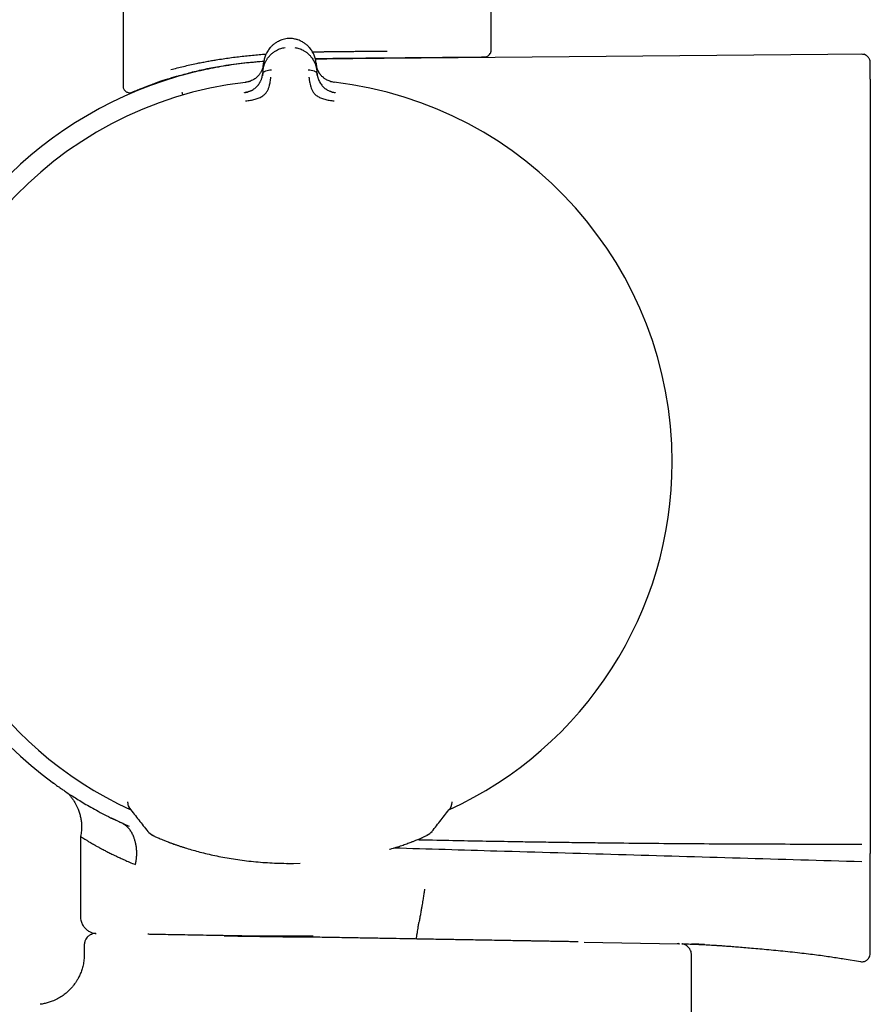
# Model space of a CAD drawing. Header units: millimetres. Extents: x 8 to 1762, y 12 to 2803.
# Tile 49 of 118: x 537 to 588, y 1571 to 1629. Entities that reach past the tile are written whole.
import ezdxf

# ---------------------------------------------------------------- set-up
doc = ezdxf.new("R2010")
doc.units = ezdxf.units.MM

msp = doc.modelspace()

# ---------------------------------------------------------------- linework, layer by layer
at = {"color": 7, "linetype": 'Continuous', "lineweight": 30}
for p, q in [((543.549, 2107.58), (543.549, 1625.186)), ((565.449, 1627.318), (565.449, 2107.58)), ((553.313, 1628.009), (553.313, 1628.01)), ((555.118, 1626.823), (555.124, 1626.785)), ((587.662, 1627.084), (559.078, 1626.835)), ((551.868, 1626.079), (551.855, 1625.927)), ((551.868, 1626.079), (551.91, 1626.555)), ((551.908, 1626.512), (551.903, 1626.478)), ((555.031, 1626.555), (555.073, 1626.079)), ((555.086, 1625.927), (555.073, 1626.079)), ((546.735, 1625.774), (546.795, 1625.78)), ((544.673, 1625.057), (544.749, 1625.087)), ((543.827, 1582.555), (543.826, 1582.614)), ((543.827, 1582.555), (543.827, 1582.554)), ((562.997, 1582.234), (563.066, 1582.345)), ((563.112, 1582.517), (563.114, 1582.558)), ((563.114, 1582.558), (563.115, 1582.614)), ((563.114, 1582.557), (563.114, 1582.558)), ((541.023, 1580.573), (541.023, 1575.804)), ((553.355, 1578.965), (553.687, 1578.963)), ((553.687, 1578.963), (554.076, 1578.973)), ((541.239, 1574.097), (541.239, 1573.557)), ((570.611, 1574.297), (570.431, 1574.3)), ((570.967, 1574.281), (576.575, 1574.183)), ((576.653, 1574.182), (576.575, 1574.183)), ((577.368, 1544.334), (577.368, 1573.491)), ((586.441, 1573.28), (587.415, 1573.119))]:
    msp.add_line(p, q, dxfattribs=at)
at = {"color": 7, "linetype": 'Continuous', "lineweight": 30, "flags": 128}
for points in [[(546.251, 1580.229), (546.246, 1580.231), (546.231, 1580.237)], [(560.691, 1580.229), (560.696, 1580.231), (560.711, 1580.237)]]:
    msp.add_lwpolyline(points, dxfattribs=at)
at = {"color": 7, "linetype": 'Continuous', "lineweight": 30}
for centre, radius, start, end in [((553.399, 1602.931), 23.753, 106.14117, 233.90746), ((553.471, 1602.824), 22.74, 96.67494, 179.99681), ((553.471, 1602.824), 22.741, 0, 83.32507), ((553.471, 1602.824), 22.741, 179.99682, 245.40836), ((553.471, 1602.824), 22.741, 294.59339, 0), ((544.327, 1582.558), 0.5, 180.40295, 218.12938), ((544.327, 1582.553), 0.499, 200.29094, 218.14886), ((562.614, 1582.555), 0.499, 321.94429, 334.75096), ((545.568, 1581.297), 0.7, 218.12923, 249.8891), ((545.106, 1580.643), 0.221, 359.28896, 0.71104), ((561.375, 1581.298), 0.7, 290.11586, 321.96715)]:
    msp.add_arc(centre, radius, start, end, dxfattribs=at)
for points, knots in [([(553.313, 1628.01), (553.258, 1628.001), (553.15, 1627.983), (552.996, 1627.937), (552.852, 1627.88), (552.702, 1627.804), (552.552, 1627.706), (552.408, 1627.585), (552.263, 1627.433), (552.129, 1627.246), (552.018, 1627.023), (551.941, 1626.791), (551.92, 1626.634), (551.91, 1626.555)], [0, 0, 0, 0, 0.062795, 0.124858, 0.186758, 0.248837, 0.332083, 0.415771, 0.499389, 0.624191, 0.74929, 0.874694, 1, 1, 1, 1]), ([(553.628, 1628.01), (553.575, 1628.014), (553.47, 1628.021), (553.364, 1628.013), (553.311, 1628.01)], [0, 0, 0, 0, 0.495954, 1, 1, 1, 1]), ([(553.856, 1627.961), (553.828, 1627.969), (553.754, 1627.991), (553.676, 1628.003), (553.627, 1628.01)], [0, 0, 0, 0, 0.3695253, 1, 1, 1, 1]), ([(555.032, 1626.555), (555.021, 1626.634), (555, 1626.791), (554.924, 1627.023), (554.812, 1627.246), (554.678, 1627.433), (554.533, 1627.585), (554.389, 1627.705), (554.239, 1627.804), (554.089, 1627.88), (553.967, 1627.93), (553.888, 1627.952), (553.859, 1627.96)], [0, 0, 0, 0, 0.137792, 0.27569, 0.413249, 0.550481, 0.642428, 0.734454, 0.825997, 0.894267, 0.962342, 1, 1, 1, 1]), ([(551.868, 1626.079), (551.868, 1626.079), (551.869, 1626.08), (551.869, 1626.083), (551.87, 1626.093), (551.872, 1626.113), (551.876, 1626.148), (551.882, 1626.189), (551.89, 1626.234), (551.899, 1626.28), (551.911, 1626.333), (551.927, 1626.391), (551.948, 1626.455), (551.974, 1626.525), (552.004, 1626.596), (552.038, 1626.665), (552.073, 1626.729), (552.109, 1626.788), (552.145, 1626.841), (552.181, 1626.89), (552.246, 1626.973), (552.349, 1627.083), (552.501, 1627.21), (552.652, 1627.305), (552.794, 1627.374), (552.923, 1627.423), (553.052, 1627.46), (553.14, 1627.475), (553.183, 1627.482)], [0, 0, 0, 0, 0.000168, 0.001366, 0.004586, 0.016604, 0.036112, 0.063203, 0.085536, 0.111339, 0.140658, 0.173547, 0.210058, 0.250245, 0.293157, 0.333715, 0.371864, 0.407554, 0.440746, 0.471406, 0.499508, 0.598574, 0.690499, 0.775233, 0.835887, 0.893463, 0.948098, 1, 1, 1, 1]), ([(553.758, 1627.482), (553.801, 1627.475), (553.888, 1627.461), (554.016, 1627.424), (554.145, 1627.375), (554.253, 1627.323), (554.341, 1627.272), (554.411, 1627.226), (554.479, 1627.176), (554.545, 1627.121), (554.608, 1627.063), (554.669, 1627.001), (554.732, 1626.928), (554.799, 1626.84), (554.848, 1626.763), (554.88, 1626.707), (554.895, 1626.679), (554.91, 1626.65), (554.925, 1626.62), (554.94, 1626.588), (554.954, 1626.556), (554.981, 1626.49), (555.013, 1626.398), (555.042, 1626.286), (555.057, 1626.204), (555.065, 1626.148), (555.07, 1626.113), (555.072, 1626.093), (555.072, 1626.083), (555.073, 1626.08), (555.073, 1626.08), (555.073, 1626.079), (555.073, 1626.079)], [0, 0, 0, 0, 0.051373, 0.105665, 0.163102, 0.223828, 0.260047, 0.297372, 0.335805, 0.375343, 0.415981, 0.457712, 0.500527, 0.55796, 0.625151, 0.641553, 0.65843, 0.675777, 0.69359, 0.711864, 0.730595, 0.749776, 0.826538, 0.888784, 0.93693, 0.964012, 0.983495, 0.995471, 0.998664, 0.999564, 0.99984, 1, 1, 1, 1]), ([(554.818, 1627.219), (554.915, 1627.221), (555.047, 1627.224), (555.214, 1627.228), (555.321, 1627.23), (555.429, 1627.232), (555.537, 1627.234), (555.646, 1627.236), (555.756, 1627.238), (555.907, 1627.24), (556.105, 1627.243), (556.356, 1627.246), (556.623, 1627.248), (556.906, 1627.251), (557.205, 1627.253), (557.505, 1627.255), (557.869, 1627.258), (558.291, 1627.26), (558.776, 1627.263), (559.09, 1627.265), (559.248, 1627.266)], [0, 0, 0, 0, 0.063098, 0.086278, 0.109623, 0.133133, 0.156809, 0.18065, 0.204656, 0.228828, 0.280189, 0.335446, 0.394597, 0.457644, 0.524585, 0.595422, 0.660094, 0.773396, 0.886698, 1, 1, 1, 1]), ([(565.048, 1626.918), (565.081, 1626.921), (565.141, 1626.926), (565.229, 1626.962), (565.317, 1627.022), (565.389, 1627.109), (565.439, 1627.214), (565.445, 1627.284), (565.449, 1627.322)], [0, 0, 0, 0, 0.157689, 0.284562, 0.452053, 0.664265, 0.816668, 1, 1, 1, 1]), ([(546.387, 1626.164), (546.511, 1626.197), (546.755, 1626.264), (547.137, 1626.358), (547.52, 1626.447), (547.829, 1626.513), (548.06, 1626.56), (548.209, 1626.59), (548.358, 1626.619), (548.507, 1626.646), (548.654, 1626.673), (548.8, 1626.699), (548.946, 1626.724), (549.176, 1626.762), (549.494, 1626.812), (549.902, 1626.871), (550.313, 1626.924), (550.723, 1626.973), (551.133, 1627.016), (551.542, 1627.054), (551.851, 1627.081), (552.024, 1627.092), (552.061, 1627.095)], [0, 0, 0, 0, 0.082097, 0.161303, 0.23762, 0.31105, 0.339111, 0.366726, 0.393897, 0.420623, 0.446904, 0.472741, 0.498135, 0.523084, 0.592212, 0.660201, 0.727054, 0.79278, 0.857383, 0.92087, 0.983247, 1, 1, 1, 1]), ([(546.795, 1625.78), (546.921, 1625.816), (547.172, 1625.889), (547.573, 1625.999), (547.992, 1626.105), (548.431, 1626.204), (548.888, 1626.294), (549.397, 1626.383), (549.958, 1626.467), (550.571, 1626.546), (551.198, 1626.614), (551.652, 1626.657), (551.899, 1626.675), (551.93, 1626.677)], [0, 0, 0, 0, 0.091365, 0.182405, 0.273344, 0.364738, 0.455687, 0.546417, 0.657754, 0.767605, 0.876409, 0.984635, 1, 1, 1, 1]), ([(551.925, 1626.648), (551.89, 1626.646), (551.624, 1626.628), (551.138, 1626.583), (550.475, 1626.51), (549.838, 1626.422), (549.217, 1626.319), (548.606, 1626.201), (548, 1626.067), (547.396, 1625.918), (546.996, 1625.805), (546.795, 1625.749)], [0, 0, 0, 0, 0.020046, 0.153354, 0.280552, 0.403348, 0.52341, 0.642216, 0.760908, 0.88015, 1, 1, 1, 1]), ([(554.983, 1626.82), (555.048, 1626.821), (555.338, 1626.828), (555.852, 1626.836), (556.52, 1626.844), (557.181, 1626.85), (557.829, 1626.856), (558.465, 1626.861), (558.874, 1626.865), (559.078, 1626.867)], [0, 0, 0, 0, 0.045646, 0.205155, 0.36436, 0.523255, 0.682705, 0.841653, 1, 1, 1, 1]), ([(559.078, 1626.835), (558.764, 1626.833), (558.141, 1626.827), (557.218, 1626.818), (556.322, 1626.807), (555.584, 1626.796), (555.145, 1626.785), (554.994, 1626.782)], [0, 0, 0, 0, 0.230782, 0.457666, 0.677677, 0.888753, 1, 1, 1, 1]), ([(559.078, 1626.866), (559.223, 1626.868), (559.511, 1626.87), (559.931, 1626.874), (560.339, 1626.877), (560.735, 1626.881), (561.119, 1626.884), (561.558, 1626.888), (562.041, 1626.892), (562.55, 1626.897), (563.017, 1626.901), (563.414, 1626.904), (563.747, 1626.907), (564.023, 1626.909), (564.268, 1626.912), (564.481, 1626.913), (564.673, 1626.915), (564.837, 1626.916), (564.961, 1626.918), (565.038, 1626.918), (565.047, 1626.918), (565.052, 1626.918)], [0, 0, 0, 0, 0.040972, 0.081773, 0.122491, 0.163211, 0.20402, 0.245004, 0.308904, 0.372486, 0.436078, 0.500011, 0.55117, 0.602083, 0.65292, 0.703847, 0.755034, 0.816406, 0.877498, 0.938601, 1, 1, 1, 1]), ([(587.996, 1626.576), (587.994, 1626.615), (587.989, 1626.688), (587.955, 1626.782), (587.916, 1626.851), (587.873, 1626.908), (587.817, 1626.963), (587.736, 1627.02), (587.624, 1627.067), (587.538, 1627.073), (587.492, 1627.076)], [0, 0, 0, 0, 0.148487, 0.275942, 0.375859, 0.450029, 0.545478, 0.672569, 0.826931, 1, 1, 1, 1]), ([(551.906, 1626.507), (551.906, 1626.506), (551.906, 1626.505), (551.905, 1626.497), (551.903, 1626.481), (551.9, 1626.454), (551.895, 1626.422), (551.888, 1626.387), (551.88, 1626.351), (551.87, 1626.311), (551.857, 1626.265), (551.841, 1626.215), (551.818, 1626.155), (551.789, 1626.088), (551.752, 1626.018), (551.712, 1625.953), (551.671, 1625.893), (551.619, 1625.827), (551.553, 1625.755), (551.469, 1625.68), (551.382, 1625.616), (551.289, 1625.559), (551.19, 1625.509), (551.08, 1625.466), (550.959, 1625.429), (550.873, 1625.416), (550.828, 1625.409)], [0, 0, 0, 0, 0.000491, 0.00471, 0.016802, 0.036352, 0.063454, 0.085778, 0.111551, 0.140816, 0.173613, 0.20998, 0.249951, 0.306472, 0.35978, 0.409814, 0.456539, 0.499944, 0.569692, 0.634786, 0.695347, 0.751725, 0.809512, 0.868825, 0.931233, 1, 1, 1, 1]), ([(551.855, 1625.927), (551.859, 1625.945), (551.867, 1625.98), (551.908, 1626.025), (551.963, 1626.064), (552.058, 1626.106), (552.196, 1626.142), (552.315, 1626.146), (552.374, 1626.148)], [0, 0, 0, 0, 0.111321, 0.223608, 0.341847, 0.467306, 0.733252, 1, 1, 1, 1]), ([(554.567, 1626.148), (554.627, 1626.146), (554.746, 1626.142), (554.884, 1626.106), (554.978, 1626.064), (555.034, 1626.025), (555.074, 1625.98), (555.082, 1625.945), (555.086, 1625.927)], [0, 0, 0, 0, 0.266748, 0.532694, 0.658153, 0.776392, 0.888679, 1, 1, 1, 1]), ([(555.36, 1625.788), (555.346, 1625.802), (555.289, 1625.857), (555.218, 1625.961), (555.158, 1626.065), (555.122, 1626.146), (555.096, 1626.212), (555.069, 1626.298), (555.045, 1626.401), (555.037, 1626.476), (555.034, 1626.513)], [0, 0, 0, 0, 0.063265, 0.254719, 0.436428, 0.502971, 0.589139, 0.706568, 0.855027, 1, 1, 1, 1]), ([(556.114, 1625.409), (556.068, 1625.416), (555.98, 1625.429), (555.856, 1625.467), (555.746, 1625.512), (555.659, 1625.556), (555.588, 1625.598), (555.525, 1625.641), (555.453, 1625.696), (555.381, 1625.763), (555.315, 1625.835), (555.259, 1625.908), (555.208, 1625.985), (555.161, 1626.071), (555.13, 1626.14), (555.11, 1626.189), (555.099, 1626.219), (555.088, 1626.252), (555.077, 1626.289), (555.066, 1626.329), (555.056, 1626.374), (555.047, 1626.417), (555.042, 1626.455), (555.038, 1626.482), (555.036, 1626.497), (555.036, 1626.504), (555.036, 1626.506), (555.035, 1626.506), (555.035, 1626.507), (555.035, 1626.507), (555.035, 1626.507), (555.035, 1626.507)], [0, 0, 0, 0, 0.069381, 0.134474, 0.194647, 0.249723, 0.286616, 0.328877, 0.376647, 0.440744, 0.499958, 0.554703, 0.614664, 0.6798, 0.750013, 0.76892, 0.790509, 0.814753, 0.841618, 0.871065, 0.903043, 0.937492, 0.964713, 0.984146, 0.995886, 0.998893, 0.999683, 0.9999, 0.999964, 0.999986, 1, 1, 1, 1]), ([(587.996, 1625.599), (587.996, 1625.699), (587.996, 1625.897), (587.996, 1626.132), (587.996, 1626.32), (587.996, 1626.459), (587.996, 1626.543), (587.996, 1626.58), (587.996, 1626.573), (587.996, 1626.572)], [0, 0, 0, 0, 0.160025, 0.320044, 0.48006, 0.640073, 0.800083, 0.960093, 1, 1, 1, 1]), ([(544.019, 1624.797), (544.026, 1624.799), (544.038, 1624.803), (544.092, 1624.824), (544.162, 1624.853), (544.246, 1624.887), (544.339, 1624.924), (544.434, 1624.962), (544.526, 1624.999), (544.614, 1625.034), (544.701, 1625.068), (544.788, 1625.103), (544.89, 1625.143), (545.008, 1625.188), (545.144, 1625.241), (545.293, 1625.299), (545.457, 1625.362), (545.652, 1625.433), (545.88, 1625.511), (546.147, 1625.597), (546.432, 1625.685), (546.639, 1625.744), (546.735, 1625.771)], [0, 0, 0, 0, 0.073324, 0.141588, 0.204807, 0.26299, 0.316146, 0.364287, 0.405093, 0.441463, 0.474002, 0.50647, 0.539559, 0.582615, 0.626747, 0.67197, 0.718762, 0.769615, 0.823871, 0.882382, 0.945113, 1, 1, 1, 1]), ([(544.749, 1625.085), (544.749, 1625.085), (544.746, 1625.084), (544.756, 1625.088), (544.779, 1625.097), (544.819, 1625.112), (544.873, 1625.133), (544.944, 1625.16), (545.03, 1625.193), (545.131, 1625.231), (545.249, 1625.274), (545.384, 1625.323), (545.537, 1625.377), (545.706, 1625.436), (545.891, 1625.499), (546.093, 1625.565), (546.311, 1625.634), (546.544, 1625.706), (546.711, 1625.755), (546.795, 1625.779)], [0, 0, 0, 0, 0.0052913, 0.06461, 0.1239288, 0.1836752, 0.2434218, 0.303819, 0.3642165, 0.4250465, 0.4858768, 0.5489725, 0.6123887, 0.6759204, 0.7401254, 0.8044462, 0.8694446, 0.9345599, 1, 1, 1, 1]), ([(550.834, 1624.301), (550.932, 1624.314), (551.123, 1624.339), (551.396, 1624.398), (551.647, 1624.474), (551.859, 1624.594), (552.023, 1624.742), (552.138, 1624.904), (552.205, 1625.064), (552.264, 1625.244), (552.303, 1625.426), (552.324, 1625.58), (552.332, 1625.666), (552.336, 1625.708), (552.338, 1625.721), (552.338, 1625.725), (552.338, 1625.727)], [0, 0, 0, 0, 0.117772, 0.228252, 0.33124, 0.427014, 0.515099, 0.595624, 0.669421, 0.735797, 0.846044, 0.926768, 0.978141, 0.992758, 0.997301, 1, 1, 1, 1]), ([(551.072, 1624.874), (551.082, 1624.878), (551.114, 1624.89), (551.167, 1624.915), (551.247, 1624.957), (551.336, 1625.013), (551.43, 1625.086), (551.511, 1625.163), (551.569, 1625.229), (551.611, 1625.284), (551.642, 1625.328), (551.672, 1625.375), (551.7, 1625.424), (551.726, 1625.475), (551.751, 1625.528), (551.777, 1625.59), (551.805, 1625.673), (551.837, 1625.788), (551.849, 1625.877), (551.855, 1625.927)], [0, 0, 0, 0, 0.018132, 0.064173, 0.107397, 0.186267, 0.261849, 0.334432, 0.404206, 0.44212, 0.481506, 0.522393, 0.564801, 0.608741, 0.654216, 0.701221, 0.769414, 0.86945, 1, 1, 1, 1]), ([(551.859, 1625.948), (551.856, 1625.92), (551.851, 1625.871), (551.841, 1625.821), (551.837, 1625.8)], [0, 0, 0, 0, 0.578244, 1, 1, 1, 1]), ([(554.603, 1625.727), (554.603, 1625.722), (554.606, 1625.703), (554.61, 1625.659), (554.617, 1625.589), (554.629, 1625.492), (554.651, 1625.364), (554.686, 1625.218), (554.738, 1625.061), (554.805, 1624.901), (554.92, 1624.74), (555.084, 1624.592), (555.296, 1624.474), (555.546, 1624.398), (555.819, 1624.339), (556.009, 1624.314), (556.107, 1624.301)], [0, 0, 0, 0, 0.007539, 0.032602, 0.07418, 0.124929, 0.188679, 0.265565, 0.331914, 0.405634, 0.486045, 0.573984, 0.669568, 0.772326, 0.882537, 1, 1, 1, 1]), ([(555.104, 1625.804), (555.1, 1625.825), (555.091, 1625.873), (555.085, 1625.92), (555.083, 1625.948)], [0, 0, 0, 0, 0.417317, 1, 1, 1, 1]), ([(555.086, 1625.927), (555.089, 1625.904), (555.094, 1625.861), (555.105, 1625.798), (555.118, 1625.742), (555.131, 1625.692), (555.144, 1625.649), (555.157, 1625.613), (555.18, 1625.55), (555.22, 1625.46), (555.286, 1625.346), (555.355, 1625.248), (555.43, 1625.163), (555.497, 1625.1), (555.557, 1625.051), (555.605, 1625.015), (555.657, 1624.981), (555.724, 1624.941), (555.8, 1624.901), (555.86, 1624.878), (555.887, 1624.868)], [0, 0, 0, 0, 0.058859, 0.112383, 0.160403, 0.202787, 0.239438, 0.27028, 0.295263, 0.401213, 0.498949, 0.58861, 0.657533, 0.729241, 0.766205, 0.80396, 0.842534, 0.88194, 0.947023, 1, 1, 1, 1]), ([(587.996, 1625.599), (587.996, 1625.597), (587.996, 1625.592), (587.996, 1625.561), (587.996, 1625.514), (587.996, 1625.45), (587.996, 1625.373), (587.996, 1625.285), (587.996, 1625.189), (587.996, 1625.122), (587.996, 1625.088)], [0, 0, 0, 0, 0.124215, 0.249696, 0.373386, 0.499492, 0.623169, 0.749327, 0.874114, 1, 1, 1, 1]), ([(543.549, 1625.204), (543.551, 1625.164), (543.555, 1625.092), (543.595, 1625), (543.639, 1624.934), (543.686, 1624.887), (543.74, 1624.846), (543.812, 1624.812), (543.909, 1624.787), (543.981, 1624.794), (544.02, 1624.797)], [0, 0, 0, 0, 0.164918, 0.303369, 0.415102, 0.499977, 0.584923, 0.696542, 0.834947, 1, 1, 1, 1]), ([(544.021, 1624.798), (544.026, 1624.799), (544.037, 1624.802), (544.078, 1624.818), (544.132, 1624.84), (544.196, 1624.866), (544.267, 1624.895), (544.34, 1624.924), (544.411, 1624.953), (544.477, 1624.98), (544.54, 1625.005), (544.593, 1625.026), (544.627, 1625.039), (544.64, 1625.044)], [0, 0, 0, 0, 0.141538, 0.273095, 0.394805, 0.506759, 0.609022, 0.701634, 0.780138, 0.850095, 0.911509, 0.964495, 1, 1, 1, 1]), ([(551.112, 1624.888), (551.056, 1624.867), (550.944, 1624.824), (550.823, 1624.8), (550.762, 1624.788)], [0, 0, 0, 0, 0.497112, 1, 1, 1, 1]), ([(551.084, 1625.469), (551.049, 1625.457), (550.965, 1625.431), (550.878, 1625.419), (550.827, 1625.412)], [0, 0, 0, 0, 0.41958, 1, 1, 1, 1]), ([(556.168, 1624.79), (556.109, 1624.802), (555.992, 1624.825), (555.883, 1624.867), (555.829, 1624.888)], [0, 0, 0, 0, 0.5028804, 1, 1, 1, 1]), ([(556.126, 1625.41), (556.079, 1625.416), (556.012, 1625.424), (555.947, 1625.442), (555.929, 1625.448)], [0, 0, 0, 0, 0.710576, 1, 1, 1, 1]), ([(587.996, 1625.088), (587.996, 1622.947), (587.996, 1618.665), (587.996, 1612.241), (587.996, 1605.818), (587.996, 1599.394), (587.996, 1592.971), (587.996, 1586.547), (587.996, 1582.265), (587.996, 1580.124)], [0, 0, 0, 0, 0.1428721, 0.2857294, 0.4285778, 0.5714231, 0.7142713, 0.8571283, 1, 1, 1, 1]), ([(547.113, 1624.65), (547.109, 1624.662), (547.097, 1624.704), (547.084, 1624.75), (547.072, 1624.79), (547.071, 1624.795), (547.07, 1624.798)], [0, 0, 0, 0, 0.123528, 0.42912, 0.723354, 1, 1, 1, 1]), ([(550.773, 1624.796), (550.818, 1624.803), (550.893, 1624.814), (550.965, 1624.838), (550.995, 1624.847)], [0, 0, 0, 0, 0.5881039, 1, 1, 1, 1]), ([(550.775, 1624.787), (550.775, 1624.787), (550.773, 1624.795), (550.773, 1624.796), (550.773, 1624.797)], [0, 0, 0, 0, 0.001512, 1, 1, 1, 1]), ([(555.939, 1624.849), (555.972, 1624.839), (556.046, 1624.815), (556.124, 1624.803), (556.168, 1624.796)], [0, 0, 0, 0, 0.430037, 1, 1, 1, 1]), ([(556.168, 1624.797), (556.168, 1624.796), (556.168, 1624.795), (556.167, 1624.786), (556.167, 1624.786)], [0, 0, 0, 0, 0.955707, 1, 1, 1, 1]), ([(539.444, 1583.71), (539.436, 1583.716), (539.411, 1583.734), (539.4, 1583.741), (539.406, 1583.737), (539.406, 1583.737)], [0, 0, 0, 0, 0.330875, 0.999409, 1, 1, 1, 1]), ([(539.406, 1583.737), (539.409, 1583.735), (539.415, 1583.73), (539.464, 1583.695), (539.541, 1583.64), (539.65, 1583.562), (539.791, 1583.463), (539.963, 1583.344), (540.168, 1583.205), (540.416, 1583.042), (540.709, 1582.854), (541.051, 1582.642), (541.43, 1582.417), (541.846, 1582.18), (542.302, 1581.933), (542.8, 1581.677), (543.163, 1581.505), (543.347, 1581.417)], [0, 0, 0, 0, 0.062376, 0.125029, 0.187282, 0.249307, 0.311275, 0.37336, 0.435728, 0.498545, 0.569452, 0.640227, 0.711069, 0.781451, 0.852462, 0.925272, 1, 1, 1, 1]), ([(540.251, 1583.151), (540.273, 1583.129), (540.316, 1583.083), (540.386, 1583.003), (540.45, 1582.924), (540.511, 1582.843), (540.587, 1582.733), (540.675, 1582.594), (540.764, 1582.429), (540.838, 1582.272), (540.909, 1582.097), (540.977, 1581.895), (541.034, 1581.661), (541.063, 1581.468), (541.075, 1581.322), (541.079, 1581.223), (541.08, 1581.122), (541.076, 1581.015), (541.066, 1580.887), (541.049, 1580.736), (541.031, 1580.625), (541.022, 1580.566)], [0, 0, 0, 0, 0.039053, 0.076794, 0.112535, 0.148314, 0.18406, 0.255136, 0.323066, 0.383326, 0.439931, 0.524137, 0.609994, 0.69542, 0.731019, 0.765899, 0.801354, 0.837649, 0.880462, 0.937274, 1, 1, 1, 1]), ([(543.827, 1582.554), (543.83, 1582.515), (543.836, 1582.437), (543.859, 1582.382), (543.87, 1582.355)], [0, 0, 0, 0, 0.50133, 1, 1, 1, 1]), ([(543.87, 1582.353), (543.877, 1582.339), (543.891, 1582.308), (543.914, 1582.271), (543.932, 1582.247), (543.942, 1582.234)], [0, 0, 0, 0, 0.287584, 0.630072, 1, 1, 1, 1]), ([(543.945, 1582.231), (544.124, 1582.003), (544.483, 1581.545), (544.842, 1581.088), (545.022, 1580.859)], [0, 0, 0, 0, 0.498547, 1, 1, 1, 1]), ([(561.922, 1580.86), (562.101, 1581.09), (562.459, 1581.547), (562.817, 1582.004), (562.996, 1582.232)], [0, 0, 0, 0, 0.501157, 1, 1, 1, 1]), ([(563.064, 1582.342), (563.069, 1582.351), (563.078, 1582.371), (563.104, 1582.441), (563.11, 1582.508), (563.114, 1582.557)], [0, 0, 0, 0, 0.169976, 0.391275, 1, 1, 1, 1]), ([(543.346, 1581.418), (543.19, 1581.491), (543.017, 1581.572), (542.859, 1581.652), (542.843, 1581.66)], [0, 0, 0, 0, 0.896066, 1, 1, 1, 1]), ([(544.282, 1578.889), (544.284, 1578.893), (544.29, 1578.911), (544.298, 1578.952), (544.307, 1578.998), (544.314, 1579.04), (544.319, 1579.071), (544.324, 1579.105), (544.33, 1579.142), (544.335, 1579.182), (544.341, 1579.226), (544.346, 1579.273), (544.356, 1579.382), (544.364, 1579.55), (544.357, 1579.771), (544.337, 1579.948), (544.314, 1580.083), (544.293, 1580.179), (544.27, 1580.272), (544.245, 1580.359), (544.218, 1580.442), (544.17, 1580.572), (544.093, 1580.74), (543.977, 1580.931), (543.846, 1581.092), (543.698, 1581.224), (543.531, 1581.331), (543.409, 1581.388), (543.347, 1581.417)], [0, 0, 0, 0, 0.004242, 0.016723, 0.036678, 0.045023, 0.054232, 0.064321, 0.07531, 0.087223, 0.100086, 0.113932, 0.128795, 0.19697, 0.264967, 0.332097, 0.365028, 0.397347, 0.428921, 0.459627, 0.489357, 0.518021, 0.60304, 0.685739, 0.764724, 0.840407, 0.918607, 1, 1, 1, 1]), ([(543.93, 1581.154), (543.84, 1581.192), (543.661, 1581.269), (543.484, 1581.353), (543.396, 1581.395)], [0, 0, 0, 0, 0.505871, 1, 1, 1, 1]), ([(541.023, 1580.566), (541.023, 1580.566), (541.018, 1580.57), (541.035, 1580.558), (541.077, 1580.528), (541.155, 1580.476), (541.268, 1580.403), (541.42, 1580.31), (541.612, 1580.195), (541.79, 1580.093), (541.93, 1580.014), (542.016, 1579.966), (542.108, 1579.916), (542.205, 1579.863), (542.309, 1579.808), (542.418, 1579.751), (542.53, 1579.693), (542.647, 1579.634), (542.766, 1579.574), (542.876, 1579.52), (543.004, 1579.457), (543.165, 1579.38), (543.382, 1579.278), (543.64, 1579.162), (543.941, 1579.03), (544.165, 1578.938), (544.282, 1578.889)], [0, 0, 0, 0, 0.000389, 0.064082, 0.129787, 0.197567, 0.26748, 0.339578, 0.413908, 0.490514, 0.514248, 0.538578, 0.563505, 0.58903, 0.615153, 0.641875, 0.66762, 0.693899, 0.720713, 0.745743, 0.763692, 0.80001, 0.8418, 0.889061, 0.941795, 1, 1, 1, 1]), ([(545.161, 1580.729), (545.171, 1580.72), (545.203, 1580.694), (545.253, 1580.664), (545.287, 1580.644), (545.318, 1580.628), (545.36, 1580.606), (545.414, 1580.579), (545.485, 1580.546), (545.577, 1580.504), (545.693, 1580.453), (545.837, 1580.392), (546.014, 1580.32), (546.156, 1580.266), (546.23, 1580.237)], [0, 0, 0, 0, 0.0186245, 0.0580069, 0.104069, 0.1565857, 0.2191482, 0.2917705, 0.3803616, 0.4805151, 0.5923521, 0.716046, 0.8518291, 1, 1, 1, 1]), ([(560.711, 1580.237), (560.769, 1580.259), (560.88, 1580.302), (561.021, 1580.359), (561.138, 1580.407), (561.233, 1580.447), (561.31, 1580.48), (561.371, 1580.507), (561.439, 1580.538), (561.52, 1580.575), (561.598, 1580.614), (561.648, 1580.641), (561.703, 1580.67), (561.758, 1580.712), (561.782, 1580.73)], [0, 0, 0, 0, 0.116721, 0.222556, 0.317602, 0.401938, 0.475616, 0.538671, 0.594814, 0.702462, 0.823808, 0.889559, 0.953188, 1, 1, 1, 1]), ([(546.251, 1580.229), (546.342, 1580.194), (546.527, 1580.125), (546.845, 1580.016), (547.081, 1579.937), (547.219, 1579.896), (547.233, 1579.892)], [0, 0, 0, 0, 0.319595, 0.640605, 0.963367, 1, 1, 1, 1]), ([(546.288, 1580.216), (546.381, 1580.182), (546.566, 1580.112), (546.885, 1580.003), (547.233, 1579.89), (547.611, 1579.777), (548.014, 1579.665), (548.441, 1579.556), (548.891, 1579.452), (549.363, 1579.355), (549.856, 1579.265), (550.367, 1579.184), (550.894, 1579.114), (551.437, 1579.056), (551.992, 1579.011), (552.555, 1578.98), (553.12, 1578.963), (553.498, 1578.963), (553.687, 1578.964)], [0, 0, 0, 0, 0.062512, 0.124938, 0.187559, 0.250654, 0.313114, 0.375235, 0.437283, 0.499526, 0.561961, 0.624152, 0.686377, 0.748912, 0.81225, 0.875013, 0.937496, 1, 1, 1, 1]), ([(559.396, 1579.797), (559.412, 1579.802), (559.554, 1579.842), (559.8, 1579.919), (560.128, 1580.026), (560.428, 1580.13), (560.604, 1580.196), (560.692, 1580.229)], [0, 0, 0, 0, 0.031586, 0.274777, 0.517329, 0.759103, 1, 1, 1, 1]), ([(587.483, 1579.056), (585.072, 1579.127), (580.252, 1579.269), (573.019, 1579.476), (566.148, 1579.674), (561.688, 1579.809), (559.638, 1579.871)], [0, 0, 0, 0, 0.259765, 0.51949, 0.779218, 1, 1, 1, 1]), ([(561.055, 1580.373), (561.197, 1580.37), (561.982, 1580.352), (563.343, 1580.325), (565.137, 1580.291), (566.696, 1580.265), (568.09, 1580.243), (569.321, 1580.225), (570.556, 1580.208), (571.793, 1580.192), (574.21, 1580.165), (577.821, 1580.134), (582.643, 1580.111), (585.873, 1580.112), (587.496, 1580.113)], [0, 0, 0, 0, 0.016055, 0.089112, 0.15445, 0.219573, 0.266031, 0.312605, 0.359294, 0.4061, 0.453021, 0.633504, 0.81583, 1, 1, 1, 1]), ([(587.996, 1580.124), (587.996, 1580.088), (587.996, 1580.017), (587.996, 1579.914), (587.996, 1579.818), (587.996, 1579.733), (587.996, 1579.662), (587.996, 1579.607), (587.996, 1579.568), (587.996, 1579.559), (587.996, 1579.555)], [0, 0, 0, 0, 0.1242202, 0.2497363, 0.3734182, 0.4995385, 0.6232838, 0.7493654, 0.873474, 1, 1, 1, 1]), ([(587.996, 1573.706), (587.996, 1573.716), (587.996, 1573.735), (587.996, 1573.771), (587.996, 1573.813), (587.996, 1573.861), (587.996, 1573.909), (587.996, 1573.953), (587.996, 1573.991), (587.996, 1574.028), (587.996, 1574.066), (587.996, 1574.105), (587.996, 1574.176), (587.996, 1574.238), (587.996, 1574.292), (587.996, 1574.307), (587.996, 1574.323), (587.996, 1574.339), (587.996, 1574.37), (587.996, 1574.416), (587.996, 1574.475), (587.996, 1574.532), (587.996, 1574.586), (587.996, 1574.639), (587.996, 1574.688), (587.996, 1574.736), (587.996, 1574.781), (587.996, 1574.823), (587.996, 1574.859), (587.996, 1574.89), (587.996, 1574.915), (587.996, 1574.934), (587.996, 1574.947), (587.996, 1574.954), (587.996, 1574.96), (587.996, 1574.967), (587.996, 1574.973), (587.996, 1574.981), (587.996, 1574.99), (587.996, 1575.031), (587.996, 1575.102), (587.996, 1575.201), (587.996, 1575.298), (587.996, 1575.393), (587.996, 1575.486), (587.996, 1575.578), (587.996, 1575.668), (587.996, 1575.756), (587.996, 1575.841), (587.996, 1575.923), (587.996, 1576.003), (587.996, 1576.08), (587.996, 1576.159), (587.996, 1576.238), (587.996, 1576.304), (587.996, 1576.345), (587.996, 1576.361), (587.996, 1576.366), (587.996, 1576.371), (587.996, 1576.376), (587.996, 1576.381), (587.996, 1576.411), (587.996, 1576.466), (587.996, 1576.543), (587.996, 1576.618), (587.996, 1576.691), (587.996, 1576.76), (587.996, 1576.824), (587.996, 1576.884), (587.996, 1576.942), (587.996, 1576.996), (587.996, 1577.046), (587.996, 1577.081), (587.996, 1577.105), (587.996, 1577.12), (587.996, 1577.136), (587.996, 1577.151), (587.996, 1577.167), (587.996, 1577.21), (587.996, 1577.278), (587.996, 1577.372), (587.996, 1577.464), (587.996, 1577.559), (587.996, 1577.656), (587.996, 1577.729), (587.996, 1577.775), (587.996, 1577.794), (587.996, 1577.813), (587.996, 1577.832), (587.996, 1577.852), (587.996, 1577.873), (587.996, 1577.895), (587.996, 1577.964), (587.996, 1578.079), (587.996, 1578.243), (587.996, 1578.407), (587.996, 1578.571), (587.996, 1578.735), (587.996, 1578.899), (587.996, 1579.063), (587.996, 1579.227), (587.996, 1579.39), (587.996, 1579.5), (587.996, 1579.555)], [0, 0, 0, 0, 0.009876, 0.02024, 0.031092, 0.042431, 0.054259, 0.062268, 0.069508, 0.076721, 0.083932, 0.091143, 0.098355, 0.122586, 0.124719, 0.127591, 0.130552, 0.133484, 0.136386, 0.1475, 0.158308, 0.168645, 0.17851, 0.187904, 0.196985, 0.205577, 0.213681, 0.221296, 0.228422, 0.233338, 0.237991, 0.242381, 0.243624, 0.244845, 0.246042, 0.247217, 0.24837, 0.249499, 0.251245, 0.253517, 0.271732, 0.289546, 0.306956, 0.323964, 0.340867, 0.357353, 0.373422, 0.389073, 0.404307, 0.418863, 0.433016, 0.446766, 0.460114, 0.474586, 0.488552, 0.495249, 0.496117, 0.496983, 0.497846, 0.498708, 0.499567, 0.500649, 0.514457, 0.528026, 0.541152, 0.553836, 0.566076, 0.576795, 0.58715, 0.59714, 0.606766, 0.614935, 0.622821, 0.62484, 0.627498, 0.630203, 0.632898, 0.635585, 0.638263, 0.654371, 0.670149, 0.685595, 0.700709, 0.717244, 0.733364, 0.736482, 0.739583, 0.742668, 0.745738, 0.748791, 0.752212, 0.755873, 0.759525, 0.785355, 0.810732, 0.836019, 0.86084, 0.885196, 0.909087, 0.932513, 0.955474, 0.977969, 1, 1, 1, 1]), ([(561.479, 1577.43), (561.479, 1577.429), (561.48, 1577.429), (561.478, 1577.405), (561.47, 1577.352), (561.459, 1577.274), (561.444, 1577.18), (561.426, 1577.063), (561.403, 1576.925), (561.378, 1576.77), (561.35, 1576.6), (561.319, 1576.418), (561.283, 1576.209), (561.242, 1575.972), (561.197, 1575.711), (561.166, 1575.539), (561.151, 1575.453)], [0, 0, 0, 0, 0.0805801, 0.1618797, 0.244358, 0.3072091, 0.3708957, 0.4352579, 0.4999983, 0.564739, 0.629102, 0.6927895, 0.7556417, 0.8381208, 0.9194205, 1, 1, 1, 1]), ([(541.014, 1575.804), (541.016, 1575.756), (541.02, 1575.663), (541.049, 1575.531), (541.089, 1575.414), (541.143, 1575.304), (541.204, 1575.208), (541.273, 1575.124), (541.343, 1575.053), (541.418, 1574.99), (541.5, 1574.935), (541.584, 1574.889), (541.674, 1574.85), (541.774, 1574.818), (541.869, 1574.797), (541.93, 1574.793), (541.951, 1574.792)], [0, 0, 0, 0, 0.094649, 0.183945, 0.26617, 0.33997, 0.423604, 0.491039, 0.555686, 0.620125, 0.684063, 0.749901, 0.809718, 0.879121, 0.956975, 1, 1, 1, 1]), ([(560.986, 1574.456), (560.987, 1574.459), (560.988, 1574.466), (560.997, 1574.522), (561.009, 1574.59), (561.018, 1574.647), (561.023, 1574.679), (561.029, 1574.713), (561.038, 1574.768), (561.054, 1574.86), (561.079, 1575.009), (561.112, 1575.211), (561.137, 1575.368), (561.151, 1575.453)], [0, 0, 0, 0, 0.117864, 0.240353, 0.367545, 0.40014, 0.433036, 0.466234, 0.499735, 0.586714, 0.699111, 0.836889, 1, 1, 1, 1]), ([(541.928, 1574.794), (541.885, 1574.792), (541.795, 1574.789), (541.683, 1574.751), (541.597, 1574.709), (541.542, 1574.674), (541.482, 1574.629), (541.408, 1574.559), (541.324, 1574.444), (541.27, 1574.316), (541.244, 1574.195), (541.241, 1574.13), (541.239, 1574.097)], [0, 0, 0, 0, 0.118104, 0.249673, 0.322, 0.380415, 0.429797, 0.528818, 0.660607, 0.820553, 0.908619, 1, 1, 1, 1]), ([(546.069, 1574.725), (545.91, 1574.728), (545.592, 1574.733), (545.248, 1574.739), (545.069, 1574.743), (545.029, 1574.743)], [0, 0, 0, 0, 0.4373952, 0.8752156, 1, 1, 1, 1]), ([(552.106, 1574.62), (551.88, 1574.624), (551.431, 1574.632), (550.772, 1574.643), (550.126, 1574.654), (549.496, 1574.665), (548.826, 1574.677), (548.124, 1574.689), (547.402, 1574.702), (546.713, 1574.714), (546.283, 1574.721), (546.069, 1574.725)], [0, 0, 0, 0, 0.101011, 0.20131, 0.301117, 0.400656, 0.500151, 0.626164, 0.751151, 0.875599, 1, 1, 1, 1]), ([(549.571, 1574.655), (549.781, 1574.651), (550.203, 1574.644), (550.854, 1574.634), (551.518, 1574.624), (552.193, 1574.614), (552.878, 1574.605), (553.571, 1574.597), (554.037, 1574.592), (554.27, 1574.589)], [0, 0, 0, 0, 0.1421851, 0.2846257, 0.4272931, 0.5701659, 0.7132341, 0.8565034, 1, 1, 1, 1]), ([(549.888, 1574.656), (550.633, 1574.656), (552.192, 1574.656), (553.945, 1574.656), (554.86, 1574.656)], [0, 0, 0, 0, 0.4774821, 1, 1, 1, 1]), ([(555.26, 1574.565), (554.993, 1574.569), (554.46, 1574.579), (553.666, 1574.593), (552.879, 1574.606), (552.364, 1574.615), (552.106, 1574.62)], [0, 0, 0, 0, 0.2510572, 0.5008712, 0.7502485, 1, 1, 1, 1]), ([(567.638, 1574.349), (567.47, 1574.352), (567.127, 1574.358), (566.601, 1574.367), (566.054, 1574.376), (565.486, 1574.386), (564.926, 1574.396), (564.404, 1574.405), (563.948, 1574.413), (563.524, 1574.42), (563.097, 1574.428), (562.635, 1574.436), (562.139, 1574.445), (561.657, 1574.453), (561.216, 1574.461), (560.681, 1574.47), (559.999, 1574.482), (559.141, 1574.497), (558.236, 1574.513), (557.285, 1574.529), (556.288, 1574.547), (555.608, 1574.559), (555.26, 1574.565)], [0, 0, 0, 0, 0.040982, 0.083627, 0.127938, 0.17392, 0.221577, 0.263951, 0.300365, 0.33212, 0.366642, 0.403931, 0.443987, 0.48681, 0.520709, 0.550846, 0.616388, 0.685656, 0.758651, 0.835373, 0.915823, 1, 1, 1, 1]), ([(570.431, 1574.3), (570.332, 1574.302), (570.132, 1574.305), (569.807, 1574.311), (569.469, 1574.317), (569.189, 1574.322), (568.973, 1574.325), (568.827, 1574.328), (568.682, 1574.33), (568.537, 1574.333), (568.349, 1574.336), (568.126, 1574.34), (567.873, 1574.345), (567.714, 1574.347), (567.638, 1574.349)], [0, 0, 0, 0, 0.123506, 0.250317, 0.375342, 0.49993, 0.551174, 0.601689, 0.651538, 0.700785, 0.749496, 0.841386, 0.92461, 1, 1, 1, 1]), ([(576.575, 1574.183), (576.555, 1574.184), (576.524, 1574.184), (576.519, 1574.184), (576.517, 1574.184)], [0, 0, 0, 0, 0.656143, 1, 1, 1, 1]), ([(576.574, 1574.212), (576.573, 1574.207), (576.571, 1574.182), (576.574, 1574.183), (576.575, 1574.183)], [0, 0, 0, 0, 0.182404, 1, 1, 1, 1]), ([(576.573, 1574.21), (576.586, 1574.201), (576.611, 1574.183), (576.639, 1574.182), (576.653, 1574.182)], [0, 0, 0, 0, 0.499369, 1, 1, 1, 1]), ([(577.368, 1573.491), (577.365, 1573.545), (577.358, 1573.646), (577.315, 1573.766), (577.272, 1573.848), (577.237, 1573.901), (577.192, 1573.958), (577.123, 1574.028), (577.011, 1574.107), (576.893, 1574.159), (576.814, 1574.175), (576.79, 1574.179)], [0, 0, 0, 0, 0.166421, 0.309041, 0.387293, 0.450495, 0.50373, 0.610278, 0.752186, 0.924638, 1, 1, 1, 1]), ([(576.79, 1574.179), (576.814, 1574.179), (576.947, 1574.176), (577.194, 1574.17), (577.533, 1574.158), (577.883, 1574.143), (578.188, 1574.127), (578.446, 1574.113), (578.657, 1574.1), (578.887, 1574.085), (579.149, 1574.068), (579.449, 1574.047), (579.791, 1574.021), (580.175, 1573.991), (580.6, 1573.957), (581.066, 1573.917), (581.569, 1573.872), (582.102, 1573.822), (582.659, 1573.767), (583.227, 1573.708), (583.779, 1573.648), (584.303, 1573.586), (584.789, 1573.526), (585.246, 1573.465), (585.669, 1573.404), (586.063, 1573.343), (586.317, 1573.301), (586.441, 1573.28)], [0, 0, 0, 0, 0.00734, 0.041434, 0.076225, 0.112423, 0.149684, 0.170851, 0.192056, 0.215212, 0.242167, 0.273175, 0.308447, 0.348115, 0.392191, 0.440524, 0.49276, 0.548303, 0.606296, 0.665623, 0.724952, 0.778093, 0.828917, 0.876531, 0.920487, 0.961122, 1, 1, 1, 1]), ([(577.368, 1574.165), (577.392, 1574.164), (577.436, 1574.162), (577.519, 1574.16), (577.608, 1574.158), (577.704, 1574.155), (577.804, 1574.15), (577.91, 1574.144), (578.021, 1574.138), (578.092, 1574.134), (578.13, 1574.132)], [0, 0, 0, 0, 0.128254, 0.242628, 0.349023, 0.454696, 0.567085, 0.692535, 0.835765, 1, 1, 1, 1]), ([(578.129, 1574.132), (578.086, 1574.134), (577.905, 1574.144), (577.651, 1574.155), (577.441, 1574.162), (577.368, 1574.164)], [0, 0, 0, 0, 0.173306, 0.712056, 1, 1, 1, 1]), ([(541.239, 1573.557), (541.236, 1573.444), (541.229, 1573.226), (541.175, 1572.914), (541.098, 1572.633), (541.006, 1572.387), (540.906, 1572.177), (540.808, 1572.002), (540.713, 1571.857), (540.613, 1571.72), (540.494, 1571.573), (540.34, 1571.411), (540.149, 1571.237), (539.916, 1571.063), (539.641, 1570.897), (539.362, 1570.769), (539.094, 1570.678), (538.855, 1570.616), (538.693, 1570.593), (538.615, 1570.581)], [0, 0, 0, 0, 0.077863, 0.150978, 0.218359, 0.279217, 0.332956, 0.37916, 0.417556, 0.453122, 0.496573, 0.548185, 0.607777, 0.675007, 0.74932, 0.829921, 0.886658, 0.945358, 1, 1, 1, 1]), ([(587.415, 1573.119), (587.457, 1573.115), (587.536, 1573.108), (587.643, 1573.131), (587.724, 1573.165), (587.791, 1573.206), (587.858, 1573.262), (587.926, 1573.348), (587.984, 1573.468), (587.992, 1573.563), (587.996, 1573.612)], [0, 0, 0, 0, 0.146452, 0.273867, 0.374517, 0.44949, 0.546065, 0.674401, 0.829115, 1, 1, 1, 1]), ([(587.996, 1573.635), (587.996, 1573.635), (587.996, 1573.636), (587.996, 1573.638), (587.996, 1573.64), (587.996, 1573.641), (587.996, 1573.643), (587.996, 1573.644), (587.996, 1573.646), (587.996, 1573.647), (587.996, 1573.648), (587.996, 1573.65), (587.996, 1573.655), (587.996, 1573.662), (587.996, 1573.674), (587.996, 1573.688), (587.996, 1573.7), (587.996, 1573.706)], [0, 0, 0, 0, 0.08483, 0.163318, 0.235463, 0.301266, 0.360728, 0.396225, 0.429003, 0.459062, 0.486403, 0.521094, 0.566243, 0.683252, 0.794547, 0.900129, 1, 1, 1, 1]), ([(587.996, 1573.612), (587.996, 1573.612), (587.996, 1573.605), (587.996, 1573.62), (587.996, 1573.635)], [0, 0, 0, 0, 0.000001, 1, 1, 1, 1])]:
    msp.add_open_spline(points, degree=3, knots=knots, dxfattribs=at)

doc.saveas('drawing.dxf')
